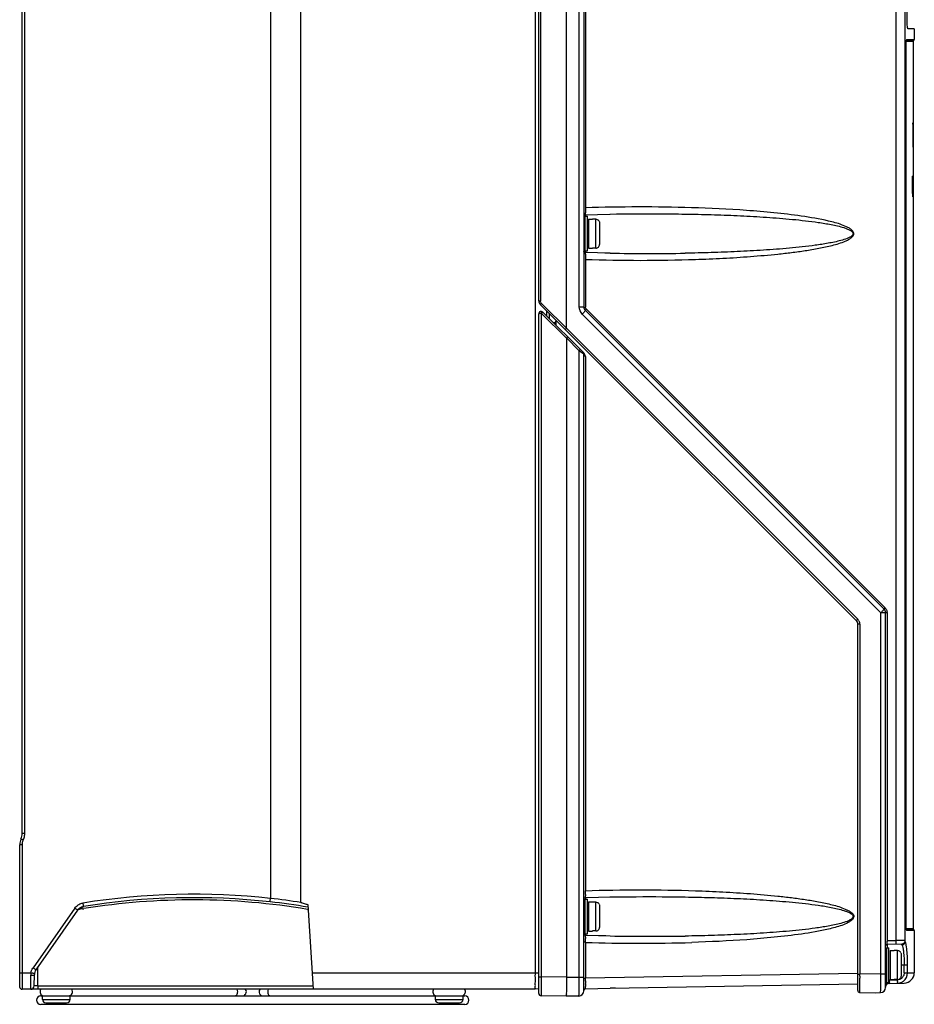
# Model space of a CAD drawing. Header units: inches. Extents: x 0 to 117, y 0 to 83.
# Tile 16 of 60: x 48 to 58, y 34 to 45. Entities that reach past the tile are written whole.
import ezdxf

# ---------------------------------------------------------------- set-up
doc = ezdxf.new("R2010")
doc.units = ezdxf.units.IN
doc.header["$LTSCALE"] = 6.431102
doc.header["$MEASUREMENT"] = 0
doc.layers.get('0').update_dxf_attribs({"linetype": 'CONTINUOUS'})

msp = doc.modelspace()

# ---------------------------------------------------------------- linework, layer by layer
at = {"color": 7, "linetype": 'CONTINUOUS'}
for p, q in [((54.577, 52.957), (54.577, 41.928)), ((54.381, 41.684), (54.381, 52.811)), ((54.526, 41.928), (54.526, 52.8)), ((54.027, 34.365), (54.027, 52.68)), ((54.066, 41.995), (54.066, 52.612)), ((54.085, 52.612), (54.085, 41.995)), ((58.124, 34.729), (58.124, 52.494)), ((58.227, 34.721), (58.227, 52.494)), ((54.595, 51.718), (54.595, 43.052)), ((51.019, 51.333), (51.019, 35.208)), ((51.365, 35.162), (51.365, 51.398)), ((48.199, 35.948), (48.199, 50.988)), ((48.228, 50.988), (48.228, 35.948)), ((58.244, 50.255), (58.244, 45.175)), ((58.329, 45.086), (58.255, 45.084)), ((58.329, 45.086), (58.329, 44.965)), ((58.242, 44.965), (58.329, 44.965)), ((58.318, 44.941), (58.238, 44.941)), ((58.323, 44.953), (58.24, 44.953)), ((58.318, 44.941), (58.318, 44.019)), ((58.32, 44.019), (58.314, 44.019)), ((58.32, 43.743), (58.32, 44.019)), ((58.32, 43.743), (58.316, 43.743)), ((58.318, 43.743), (58.318, 43.415)), ((58.32, 43.412), (58.309, 43.412)), ((58.32, 43.415), (58.314, 43.415)), ((58.32, 43.415), (58.32, 43.415)), ((58.32, 43.216), (58.32, 43.412)), ((58.32, 43.216), (58.307, 43.216)), ((58.32, 43.212), (58.314, 43.212)), ((58.314, 43.193), (58.314, 43.189)), ((58.32, 43.177), (58.314, 43.177)), ((58.318, 43.177), (58.318, 34.868)), ((58.32, 43.177), (58.32, 43.212)), ((54.589, 42.956), (54.617, 42.956)), ((54.589, 42.956), (54.589, 42.562)), ((54.596, 42.977), (54.595, 42.994)), ((54.596, 42.974), (54.733, 42.978)), ((54.597, 42.974), (54.597, 42.956)), ((54.617, 42.562), (54.617, 42.956)), ((54.733, 42.978), (54.874, 42.981)), ((54.874, 42.981), (54.876, 42.981)), ((54.629, 42.924), (54.676, 42.924)), ((54.629, 42.924), (54.629, 42.594)), ((54.676, 42.923), (54.676, 42.924)), ((54.715, 42.923), (54.676, 42.923)), ((54.715, 42.595), (54.715, 42.923)), ((54.755, 42.883), (54.755, 42.634)), ((54.589, 42.562), (54.617, 42.562)), ((54.734, 42.54), (54.596, 42.544)), ((54.597, 42.562), (54.597, 42.544)), ((54.629, 42.594), (54.676, 42.594)), ((54.715, 42.595), (54.676, 42.595)), ((54.676, 42.594), (54.676, 42.595)), ((54.595, 42.466), (54.595, 41.928)), ((54.066, 41.995), (54.085, 41.995)), ((57.67, 38.365), (54.083, 41.953)), ((54.406, 41.658), (54.096, 41.967)), ((54.066, 34.13), (54.066, 41.848)), ((54.093, 41.856), (54.093, 34.319)), ((54.098, 41.853), (54.381, 41.571)), ((54.113, 41.867), (54.576, 41.404)), ((54.158, 41.822), (54.158, 41.878)), ((54.184, 41.852), (54.184, 41.796)), ((54.526, 41.928), (54.577, 41.928)), ((54.56, 41.845), (57.951, 38.454)), ((54.595, 41.886), (57.985, 38.496)), ((57.997, 38.51), (54.606, 41.9)), ((54.23, 41.75), (54.243, 41.75)), ((54.262, 41.718), (54.262, 41.77)), ((57.687, 38.379), (54.406, 41.658)), ((54.381, 41.574), (54.526, 41.429)), ((54.381, 41.571), (54.381, 34.314)), ((54.526, 34.316), (54.526, 41.429)), ((54.526, 41.429), (54.54, 41.419)), ((54.54, 41.419), (54.577, 41.395)), ((54.577, 34.159), (54.577, 41.394)), ((54.583, 41.384), (54.584, 41.381)), ((54.584, 41.381), (54.589, 41.371)), ((54.589, 41.371), (54.595, 41.36)), ((54.595, 41.36), (54.595, 35.296)), ((58.02, 38.454), (57.951, 38.454)), ((57.951, 34.351), (57.951, 38.454)), ((58.003, 34.199), (58.003, 38.454)), ((58.02, 38.454), (58.02, 34.729)), ((57.71, 38.324), (57.688, 38.324)), ((57.688, 34.161), (57.688, 38.324)), ((57.71, 38.324), (57.71, 34.347)), ((48.199, 35.948), (48.228, 35.948)), ((48.201, 35.819), (48.172, 35.819)), ((48.172, 34.206), (48.172, 35.819)), ((48.201, 35.819), (48.201, 34.365)), ((54.596, 35.221), (54.595, 35.238)), ((48.895, 35.115), (48.897, 35.117)), ((51.507, 34.176), (51.448, 35.136)), ((54.589, 35.2), (54.617, 35.2)), ((54.589, 35.2), (54.589, 34.806)), ((54.596, 35.218), (54.743, 35.222)), ((54.597, 35.218), (54.597, 35.2)), ((54.617, 34.806), (54.617, 35.2)), ((54.629, 35.168), (54.676, 35.168)), ((54.629, 35.168), (54.629, 34.838)), ((54.676, 35.167), (54.676, 35.168)), ((54.715, 35.167), (54.676, 35.167)), ((54.715, 34.839), (54.715, 35.167)), ((54.743, 35.222), (54.874, 35.225)), ((54.755, 35.127), (54.755, 34.879)), ((54.874, 35.225), (54.876, 35.225)), ((48.798, 35.099), (48.323, 34.421)), ((48.357, 34.398), (48.831, 35.076)), ((48.882, 35.112), (48.882, 35.112)), ((48.886, 35.09), (48.901, 35.092)), ((51.44, 35.084), (51.451, 35.082)), ((51.443, 35.11), (51.45, 35.109)), ((54.589, 34.806), (54.617, 34.806)), ((54.742, 34.784), (54.596, 34.788)), ((54.597, 34.806), (54.597, 34.788)), ((54.629, 34.838), (54.676, 34.838)), ((54.715, 34.839), (54.676, 34.839)), ((54.676, 34.838), (54.676, 34.839)), ((58.238, 34.868), (58.318, 34.868)), ((58.239, 34.856), (58.323, 34.856)), ((58.24, 34.85), (58.24, 34.851)), ((58.241, 34.844), (58.242, 34.843)), ((58.329, 34.843), (58.242, 34.843)), ((58.329, 34.843), (58.329, 34.364)), ((54.595, 34.71), (54.577, 34.71)), ((54.595, 34.71), (54.595, 34.301)), ((58.02, 34.729), (58.124, 34.729)), ((58.022, 34.689), (58.189, 34.693)), ((58.022, 34.689), (58.022, 34.649)), ((58.227, 34.732), (58.124, 34.73)), ((58.189, 34.682), (58.189, 34.693)), ((58.014, 34.649), (58.042, 34.649)), ((58.014, 34.649), (58.014, 34.255)), ((58.042, 34.255), (58.042, 34.649)), ((58.054, 34.617), (58.101, 34.617)), ((58.054, 34.617), (58.054, 34.287)), ((58.101, 34.616), (58.101, 34.617)), ((58.14, 34.616), (58.101, 34.616)), ((58.14, 34.288), (58.14, 34.616)), ((58.18, 34.576), (58.18, 34.327)), ((58.253, 34.452), (58.18, 34.452)), ((58.215, 34.363), (58.215, 34.452)), ((58.253, 34.364), (58.253, 34.452)), ((48.172, 34.365), (48.3, 34.365)), ((48.338, 34.215), (48.339, 34.342)), ((48.377, 34.215), (48.379, 34.43)), ((51.495, 34.365), (54.066, 34.365)), ((57.688, 34.355), (54.595, 34.301)), ((57.688, 34.347), (57.71, 34.347)), ((57.951, 34.351), (57.71, 34.347)), ((57.951, 34.351), (58.003, 34.351)), ((58.215, 34.363), (58.253, 34.363)), ((58.253, 34.364), (58.329, 34.364)), ((54.066, 34.319), (54.093, 34.319)), ((54.381, 34.314), (54.093, 34.319)), ((54.381, 34.314), (54.526, 34.316)), ((54.526, 34.316), (54.577, 34.316)), ((54.577, 34.301), (54.595, 34.301)), ((54.877, 34.188), (57.687, 34.237)), ((57.71, 34.325), (57.71, 34.304)), ((58.014, 34.255), (58.042, 34.255)), ((58.045, 34.244), (58.213, 34.247)), ((58.046, 34.283), (58.136, 34.285)), ((58.054, 34.286), (58.101, 34.286)), ((58.14, 34.288), (58.101, 34.288)), ((58.101, 34.286), (58.101, 34.288)), ((54.026, 34.176), (48.201, 34.176)), ((48.377, 34.215), (51.504, 34.215)), ((48.377, 34.215), (48.377, 34.176)), ((54.066, 34.181), (54.026, 34.176)), ((54.597, 34.183), (54.876, 34.188)), ((54.893, 34.189), (54.877, 34.188)), ((54.938, 34.189), (54.893, 34.189)), ((57.708, 34.141), (57.884, 34.138)), ((57.709, 34.211), (57.709, 34.184)), ((57.884, 34.138), (57.945, 34.139)), ((48.41, 34.101), (53.225, 34.101)), ((48.41, 34.006), (53.225, 34.006)), ((48.43, 34.062), (48.43, 34.101)), ((48.43, 34.062), (48.745, 34.062)), ((48.469, 34.022), (48.705, 34.022)), ((48.745, 34.062), (48.745, 34.101)), ((52.89, 34.101), (52.89, 34.062)), ((52.89, 34.062), (53.205, 34.062)), ((52.93, 34.022), (53.166, 34.022)), ((53.205, 34.101), (53.205, 34.062)), ((54.38, 34.098), (54.093, 34.103)), ((54.519, 34.1), (54.381, 34.098))]:
    msp.add_line(p, q, dxfattribs=at)
for points in [[(58.238, 34.872), (58.238, 44.938), (58.238, 44.941), (58.238, 44.944), (58.239, 44.947), (58.239, 44.95), (58.239, 44.952), (58.239, 44.954), (58.239, 44.955), (58.24, 44.957), (58.24, 44.958), (58.24, 44.958)], [(54.583, 42.967), (54.585, 42.97), (54.588, 42.972), (54.592, 42.973), (54.595, 42.974), (54.596, 42.974)], [(54.596, 42.544), (54.595, 42.544), (54.592, 42.545), (54.588, 42.546), (54.585, 42.548), (54.583, 42.551), (54.58, 42.553), (54.579, 42.557), (54.578, 42.56), (54.578, 42.561)], [(54.876, 42.537), (54.816, 42.538), (54.734, 42.54)], [(54.093, 41.856), (54.093, 41.856), (54.094, 41.856), (54.095, 41.855), (54.095, 41.855), (54.096, 41.855), (54.097, 41.855), (54.097, 41.854), (54.098, 41.854), (54.098, 41.853)], [(54.583, 35.211), (54.585, 35.214), (54.588, 35.216), (54.592, 35.217), (54.595, 35.218), (54.596, 35.218)], [(48.83, 35.074), (48.831, 35.076), (48.835, 35.08), (48.838, 35.084)], [(48.838, 35.084), (48.842, 35.088), (48.845, 35.091), (48.849, 35.095), (48.853, 35.097)], [(48.853, 35.097), (48.857, 35.1), (48.861, 35.102), (48.864, 35.105), (48.868, 35.106), (48.872, 35.108), (48.875, 35.109), (48.878, 35.11), (48.88, 35.111), (48.881, 35.111), (48.882, 35.112)], [(54.596, 34.788), (54.595, 34.788), (54.592, 34.789), (54.588, 34.79), (54.585, 34.792), (54.583, 34.795), (54.58, 34.798), (54.579, 34.801), (54.578, 34.804), (54.578, 34.805)], [(54.876, 34.781), (54.827, 34.782), (54.742, 34.784)], [(58.238, 34.867), (58.238, 34.87), (58.238, 34.872)], [(58.24, 34.85), (58.24, 34.851), (58.239, 34.852), (58.239, 34.854), (58.239, 34.855), (58.239, 34.857), (58.239, 34.859), (58.239, 34.862), (58.238, 34.864), (58.238, 34.867)]]:
    msp.add_lwpolyline(points, dxfattribs=at)
for centre, radius, start, end in [((58.314, 44.965), 0.0157, 308.6822, 360), ((58.447, 44.937), 0.208, 178.6393, 180.0484), ((58.333, 44.941), 0.0157, 128.6822, 180), ((55.218, 24.281), 18.781, 88.2229, 91.9017), ((56.705, 43.033), 2.11, 179.4777, 180.6115), ((55.568, 43.02), 0.973, 180.5619, 181.5499), ((54.715, 42.884), 0.0395, 22.3938, 44.7994), ((54.715, 42.634), 0.0395, 315.1979, 337.6032), ((55.561, 42.498), 0.966, 178.4426, 179.4327), ((56.724, 42.485), 2.129, 179.3903, 180.5179), ((55.32, 67.706), 25.173, 268.9888, 270.9298), ((54.125, 41.995), 0.0591, 180, 225), ((54.124, 41.995), 0.0392, 180.0063, 185.0863), ((54.124, 41.995), 0.0396, 210.0387, 224.9613), ((54.093, 41.848), 0.0276, 45, 180), ((55.189, 41.875), 1.097, 180.8188, 180.9991), ((55.198, 40.754), 1.555, 134.876, 135.0082), ((54.636, 41.928), 0.0591, 180, 225), ((54.634, 41.928), 0.0393, 180.0484, 185.1178), ((54.634, 41.928), 0.0394, 210.0438, 225.0158), ((54.243, 41.77), 0.0197, 271.5, 349.7787), ((53.983, 42.08), 0.561, 314.7238, 315.0856), ((54.558, 41.394), 0.0197, 0, 45), ((54.551, 41.38), 0.0343, 40.719, 44.9607), ((57.944, 38.454), 0.0591, 0, 45), ((57.941, 38.454), 0.0793, 30.1121, 44.9852), ((57.629, 38.324), 0.0591, 0, 45), ((57.631, 38.324), 0.0787, 30.0597, 44.9824), ((57.942, 38.454), 0.078, 0.0078, 5.1364), ((57.632, 38.324), 0.0779, 359.9926, 5.0606), ((48.042, 35.948), 0.157, 335.8532, 360), ((48.041, 35.948), 0.188, 343.9342, 359.9731), ((48.329, 35.819), 0.157, 155.8532, 180), ((48.328, 35.819), 0.127, 177.3088, 180.0235), ((48.042, 35.948), 0.187, 335.8438, 343.9083), ((50.148, 27.299), 7.957, 83.7161, 99.0981), ((56.705, 35.277), 2.111, 179.4778, 180.6109), ((55.569, 35.264), 0.974, 180.5611, 181.5483), ((48.911, 35.02), 0.138, 119.4911, 124.6145), ((48.91, 35.018), 0.0981, 99.0756, 104.195), ((50.148, 27.299), 7.918, 83.7165, 99.0974), ((50.143, 27.319), 7.873, 80.5177, 99.0823), ((50.142, 27.334), 7.884, 80.4996, 83.6438), ((50.143, 27.317), 7.94, 81.1468, 83.6657), ((54.715, 35.128), 0.0395, 22.3938, 44.7994), ((48.911, 35.018), 0.0986, 134.7972, 144.9738), ((50.145, 27.306), 7.886, 99.1892, 99.5711), ((48.79, 35.548), 0.447, 281.7907, 282.4801), ((54.715, 34.878), 0.0395, 315.1979, 337.6032), ((55.32, 59.949), 25.171, 268.9887, 270.9313), ((58.333, 34.868), 0.0157, 180, 231.3178), ((58.314, 34.843), 0.0157, 0, 51.3178), ((55.562, 34.742), 0.967, 178.4432, 179.4325), ((56.718, 34.729), 2.124, 179.3897, 180.5196), ((55.218, 53.479), 18.78, 268.0982, 271.7841), ((58.022, 34.669), 0.0197, 91.5, 180), ((58.631, 34.72), 0.611, 179.2639, 179.8961), ((58.539, 34.72), 0.52, 179.8472, 181.2533), ((58.188, 34.732), 0.0394, 271.5044, 0.0005), ((58.191, 34.721), 0.0365, 349.3455, 0.0063), ((58.14, 34.577), 0.0395, 22.3938, 44.7994), ((48.516, 34.336), 0.218, 172.2064, 179.6435), ((48.436, 34.342), 0.137, 144.9892, 147.7917), ((48.437, 34.342), 0.0984, 145, 179.5), ((50.18, 34.322), 7.53, 0.0222, 0.1895), ((58.211, 34.365), 0.118, 271, 0.0028), ((125.911, 34.153), 71.818, 179.86774, 180.00747), ((60.072, 34.285), 5.478, 179.8342, 180.1513), ((58.991, 34.282), 4.396, 180.1426, 180.5123), ((57.379, 34.267), 2.785, 180.497, 181.0002), ((49.728, 34.282), 7.982, 359.4957, 359.7331), ((39.468, 34.326), 18.242, 359.7429, 359.9285), ((58.014, 34.267), 0.0118, 180, 270), ((58.046, 34.2), 0.0433, 91, 181.3443), ((56.581, 34.257), 1.465, 0.731, 0.9989), ((56.807, 34.26), 1.239, 0.1575, 0.7517), ((56.828, 34.261), 1.309, 0.1674, 1.0283), ((58.135, 34.363), 0.0787, 270.9607, 274.0432), ((58.134, 34.364), 0.119, 271.0248, 278.4701), ((58.135, 34.365), 0.08, 274.0458, 278.6159), ((58.134, 34.366), 0.121, 278.4596, 285.7757), ((58.134, 34.364), 0.119, 285.7941, 308.0209), ((58.14, 34.327), 0.0395, 315.1979, 337.6032), ((58.136, 34.364), 0.079, 315.3974, 330.2758), ((48.201, 34.206), 0.0295, 180, 269.9954), ((48.298, 34.216), 0.0394, 270, 359.5), ((48.45, 34.148), 0.0475, 144.1525, 265.7143), ((48.725, 34.148), 0.0475, 274.2857, 35.9187), ((50.698, 34.148), 0.0475, 270, 35.9184), ((50.937, 34.148), 0.0475, 144.0816, 270), ((52.91, 34.148), 0.0475, 144.1457, 257.1429), ((53.185, 34.148), 0.0475, 291.4286, 35.8543), ((54.093, 34.13), 0.0276, 180.001, 269), ((64.385, 34.151), 10.293, 180.0369, 180.2081), ((54.518, 34.159), 0.0591, 271, 360), ((54.597, 34.164), 0.0197, 91, 180), ((56.209, 34.247), 1.614, 181.0127, 181.3753), ((57.707, 34.161), 0.0197, 180, 270.8423), ((57.944, 34.198), 0.0591, 271, 360), ((48.41, 34.053), 0.0475, 90, 270), ((48.469, 34.062), 0.0394, 180, 270), ((48.705, 34.062), 0.0394, 270, 360), ((52.93, 34.062), 0.0394, 180, 270), ((53.166, 34.062), 0.0394, 270, 360), ((53.225, 34.053), 0.0475, 270, 90)]:
    msp.add_arc(centre, radius, start, end, dxfattribs=at)
for centre, major_axis, ratio, start_param, end_param in [((47.306, 42.937), (0, 43.515), 0.253059, -1.552276, -1.545941), ((47.306, 45.494), (0, 53.025), 0.207671, -1.613775, -1.61006), ((47.306, 42.552), (0, 24.828), 0.44353, -1.544975, -1.544186), ((47.306, 42.552), (0, 24.828), 0.44353, -1.545607, -1.545133)]:
    msp.add_ellipse(centre, major_axis=major_axis, ratio=ratio, start_param=start_param, end_param=end_param, dxfattribs=at)
for points, knots in [([(58.244, 45.175), (58.244, 45.163), (58.244, 45.143), (58.246, 45.113), (58.249, 45.098), (58.252, 45.085), (58.254, 45.085)], [0, 0, 0, 0, 0.376497, 0.697064, 0.916351, 1, 1, 1, 1]), ([(58.242, 44.965), (58.24, 44.966), (58.24, 44.953), (58.238, 44.948), (58.238, 44.942)], [0, 0, 0, 0, 0.292899, 1, 1, 1, 1]), ([(54.595, 42.466), (54.803, 42.459), (55.22, 42.452), (55.741, 42.461), (56.157, 42.478), (56.469, 42.498), (56.729, 42.521), (56.936, 42.544), (57.091, 42.565), (57.219, 42.587), (57.321, 42.608), (57.397, 42.625), (57.473, 42.646), (57.534, 42.668), (57.582, 42.69), (57.615, 42.711), (57.639, 42.735), (57.644, 42.762), (57.635, 42.787), (57.61, 42.81), (57.566, 42.836), (57.48, 42.871), (57.304, 42.917), (57.047, 42.961), (56.736, 42.997), (56.321, 43.032), (56.009, 43.047), (55.8, 43.053)], [0, 0, 0, 0, 0.124991, 0.249982, 0.31248, 0.374979, 0.437478, 0.46873, 0.499983, 0.531237, 0.546866, 0.562496, 0.578128, 0.593762, 0.601584, 0.609406, 0.617191, 0.621098, 0.625009, 0.632807, 0.64063, 0.656262, 0.687514, 0.75001, 0.81251, 0.87501, 1, 1, 1, 1]), ([(54.596, 42.974), (54.596, 42.974), (54.596, 42.975), (54.596, 42.976), (54.596, 42.977)], [0, 0, 0, 0, 0.26324, 1, 1, 1, 1]), ([(54.876, 42.981), (55.073, 42.984), (55.369, 42.986), (55.764, 42.981), (56.06, 42.974), (56.355, 42.963), (56.602, 42.949), (56.798, 42.934), (56.946, 42.922), (57.093, 42.906), (57.215, 42.891), (57.313, 42.875), (57.386, 42.862), (57.458, 42.847), (57.518, 42.831), (57.564, 42.815), (57.593, 42.803), (57.614, 42.79), (57.628, 42.778), (57.637, 42.76), (57.629, 42.741), (57.615, 42.729), (57.594, 42.716), (57.554, 42.698), (57.472, 42.673), (57.351, 42.648), (57.205, 42.626), (57.058, 42.608), (56.911, 42.593), (56.763, 42.581), (56.566, 42.567), (56.32, 42.554), (56.024, 42.543), (55.827, 42.538), (55.728, 42.537)], [0, 0, 0, 0, 0.12504, 0.187552, 0.250058, 0.312559, 0.375054, 0.4063, 0.437546, 0.46879, 0.500034, 0.515656, 0.531278, 0.546901, 0.562523, 0.570337, 0.57815, 0.58206, 0.585975, 0.589889, 0.593779, 0.59769, 0.601602, 0.609415, 0.625035, 0.656273, 0.687516, 0.718759, 0.750004, 0.78125, 0.812496, 0.874992, 0.937493, 1, 1, 1, 1]), ([(54.595, 42.524), (54.595, 42.529), (54.597, 42.533), (54.595, 42.544), (54.596, 42.544)], [0, 0, 0, 0, 0.741308, 1, 1, 1, 1]), ([(54.096, 41.967), (54.093, 41.963), (54.088, 41.959), (54.085, 41.955), (54.083, 41.953), (54.083, 41.953)], [0, 0, 0, 0, 0.707558, 0.923665, 1, 1, 1, 1]), ([(54.066, 41.848), (54.066, 41.851), (54.078, 41.855), (54.086, 41.856), (54.093, 41.856)], [0, 0, 0, 0, 0.326274, 1, 1, 1, 1]), ([(54.093, 41.875), (54.092, 41.875), (54.093, 41.873), (54.092, 41.869), (54.093, 41.863), (54.093, 41.859)], [0, 0, 0, 0, 0.07331, 0.282567, 1, 1, 1, 1]), ([(54.113, 41.867), (54.112, 41.868), (54.111, 41.865), (54.107, 41.863), (54.104, 41.859), (54.101, 41.856)], [0, 0, 0, 0, 0.073246, 0.28269, 1, 1, 1, 1]), ([(54.595, 41.886), (54.596, 41.885), (54.591, 41.879), (54.586, 41.872), (54.574, 41.859), (54.565, 41.849), (54.56, 41.845)], [0, 0, 0, 0, 0.081507, 0.29451, 0.614876, 1, 1, 1, 1]), ([(54.606, 41.9), (54.603, 41.897), (54.601, 41.893), (54.593, 41.888), (54.595, 41.886)], [0, 0, 0, 0, 0.707091, 1, 1, 1, 1]), ([(54.243, 41.75), (54.245, 41.751), (54.242, 41.743), (54.243, 41.74), (54.243, 41.737)], [0, 0, 0, 0, 0.267803, 1, 1, 1, 1]), ([(54.366, 41.67), (54.367, 41.669), (54.371, 41.677), (54.375, 41.679), (54.378, 41.682)], [0, 0, 0, 0, 0.285183, 1, 1, 1, 1]), ([(54.393, 41.587), (54.394, 41.586), (54.391, 41.584), (54.389, 41.58), (54.383, 41.575), (54.38, 41.572)], [0, 0, 0, 0, 0.077416, 0.293289, 1, 1, 1, 1]), ([(54.526, 41.429), (54.529, 41.432), (54.531, 41.436), (54.538, 41.442), (54.537, 41.443)], [0, 0, 0, 0, 0.707091, 1, 1, 1, 1]), ([(57.951, 38.454), (57.959, 38.463), (57.971, 38.474), (57.981, 38.488), (57.985, 38.493), (57.985, 38.495)], [0, 0, 0, 0, 0.666611, 0.887931, 1, 1, 1, 1]), ([(57.985, 38.496), (57.984, 38.497), (57.992, 38.503), (57.993, 38.507), (57.997, 38.51)], [0, 0, 0, 0, 0.291627, 1, 1, 1, 1]), ([(57.687, 38.379), (57.685, 38.378), (57.68, 38.373), (57.675, 38.367), (57.671, 38.365)], [0, 0, 0, 0, 0.337351, 1, 1, 1, 1]), ([(48.212, 35.871), (48.209, 35.873), (48.203, 35.876), (48.194, 35.879), (48.19, 35.882), (48.185, 35.883), (48.186, 35.883)], [0, 0, 0, 0, 0.383485, 0.707961, 0.923849, 1, 1, 1, 1]), ([(54.595, 35.296), (54.803, 35.303), (55.219, 35.31), (55.74, 35.301), (56.156, 35.284), (56.468, 35.264), (56.728, 35.241), (56.935, 35.218), (57.089, 35.197), (57.218, 35.175), (57.32, 35.155), (57.396, 35.137), (57.471, 35.116), (57.533, 35.094), (57.58, 35.072), (57.613, 35.052), (57.638, 35.028), (57.644, 35.002), (57.636, 34.976), (57.611, 34.953), (57.567, 34.926), (57.482, 34.892), (57.306, 34.845), (57.048, 34.801), (56.738, 34.765), (56.323, 34.73), (56.011, 34.715), (55.803, 34.709)], [0, 0, 0, 0, 0.124991, 0.249982, 0.31248, 0.374978, 0.437478, 0.46873, 0.499983, 0.531237, 0.546866, 0.562496, 0.578128, 0.593762, 0.601583, 0.609406, 0.617194, 0.621102, 0.625012, 0.632808, 0.640631, 0.656262, 0.687514, 0.75001, 0.81251, 0.87501, 1, 1, 1, 1]), ([(54.876, 35.225), (55.073, 35.228), (55.369, 35.23), (55.764, 35.225), (56.059, 35.218), (56.355, 35.207), (56.601, 35.193), (56.798, 35.178), (56.945, 35.166), (57.093, 35.15), (57.215, 35.135), (57.312, 35.12), (57.385, 35.107), (57.458, 35.091), (57.517, 35.076), (57.564, 35.059), (57.592, 35.047), (57.613, 35.034), (57.628, 35.022), (57.637, 35.004), (57.629, 34.986), (57.615, 34.973), (57.594, 34.96), (57.555, 34.942), (57.472, 34.917), (57.351, 34.892), (57.205, 34.87), (57.058, 34.852), (56.911, 34.837), (56.764, 34.825), (56.567, 34.811), (56.321, 34.798), (56.025, 34.787), (55.828, 34.782), (55.729, 34.781)], [0, 0, 0, 0, 0.12504, 0.187552, 0.250059, 0.312559, 0.375055, 0.406301, 0.437546, 0.468791, 0.500035, 0.515657, 0.531279, 0.546902, 0.562524, 0.570337, 0.578151, 0.582061, 0.585976, 0.589891, 0.593778, 0.59769, 0.601601, 0.609414, 0.625034, 0.656272, 0.687515, 0.718759, 0.750004, 0.781249, 0.812496, 0.874992, 0.937493, 1, 1, 1, 1]), ([(48.886, 35.112), (48.888, 35.113), (48.89, 35.114), (48.895, 35.114), (48.895, 35.115)], [0, 0, 0, 0, 0.721725, 1, 1, 1, 1]), ([(48.889, 35.156), (48.89, 35.151), (48.892, 35.142), (48.893, 35.13), (48.896, 35.122), (48.896, 35.118), (48.897, 35.117)], [0, 0, 0, 0, 0.375421, 0.696954, 0.915611, 1, 1, 1, 1]), ([(51.015, 35.169), (51.014, 35.17), (51.016, 35.174), (51.016, 35.182), (51.017, 35.194), (51.018, 35.203), (51.019, 35.208)], [0, 0, 0, 0, 0.084179, 0.302547, 0.62409, 1, 1, 1, 1]), ([(51.448, 35.136), (51.441, 35.138), (51.426, 35.141), (51.406, 35.147), (51.387, 35.151), (51.375, 35.157), (51.365, 35.159), (51.365, 35.162)], [0, 0, 0, 0, 0.250061, 0.500131, 0.750809, 0.874357, 1, 1, 1, 1]), ([(54.596, 35.218), (54.596, 35.218), (54.596, 35.22), (54.596, 35.22), (54.596, 35.221)], [0, 0, 0, 0, 0.263228, 1, 1, 1, 1]), ([(48.831, 35.076), (48.831, 35.076), (48.828, 35.079), (48.825, 35.08), (48.818, 35.085), (48.813, 35.088), (48.81, 35.09)], [0, 0, 0, 0, 0.070759, 0.273699, 0.591999, 1, 1, 1, 1]), ([(54.595, 34.768), (54.595, 34.773), (54.597, 34.778), (54.595, 34.788), (54.596, 34.788)], [0, 0, 0, 0, 0.741297, 1, 1, 1, 1]), ([(58.238, 34.872), (58.238, 34.869), (58.238, 34.861), (58.239, 34.853), (58.24, 34.847)], [0, 0, 0, 0, 0.296976, 1, 1, 1, 1]), ([(58.24, 34.852), (58.24, 34.851), (58.241, 34.85), (58.241, 34.849), (58.241, 34.848)], [0, 0, 0, 0, 0.506795, 1, 1, 1, 1]), ([(58.241, 34.848), (58.241, 34.848), (58.241, 34.846), (58.24, 34.845), (58.24, 34.845)], [0, 0, 0, 0, 0.464175, 1, 1, 1, 1]), ([(58.24, 34.847), (58.24, 34.847), (58.24, 34.845), (58.241, 34.844), (58.241, 34.844)], [0, 0, 0, 0, 0.5987, 1, 1, 1, 1]), ([(58.022, 34.689), (58.02, 34.688), (58.022, 34.699), (58.02, 34.703), (58.02, 34.708)], [0, 0, 0, 0, 0.269245, 1, 1, 1, 1]), ([(58.12, 34.691), (58.121, 34.691), (58.123, 34.697), (58.124, 34.708), (58.124, 34.721), (58.124, 34.73)], [0, 0, 0, 0, 0.088293, 0.304289, 1, 1, 1, 1]), ([(58.193, 34.674), (58.194, 34.671), (58.198, 34.658), (58.201, 34.644), (58.203, 34.633)], [0, 0, 0, 0, 0.205167, 1, 1, 1, 1]), ([(58.238, 34.677), (58.238, 34.682), (58.235, 34.696), (58.231, 34.711), (58.227, 34.72)], [0, 0, 0, 0, 0.300311, 1, 1, 1, 1]), ([(58.253, 34.452), (58.253, 34.473), (58.251, 34.549), (58.248, 34.624), (58.238, 34.677)], [0, 0, 0, 0, 0.288141, 1, 1, 1, 1]), ([(58.203, 34.633), (58.205, 34.621), (58.213, 34.56), (58.215, 34.5), (58.215, 34.452)], [0, 0, 0, 0, 0.20818, 1, 1, 1, 1]), ([(48.201, 34.365), (48.201, 34.341), (48.201, 34.306), (48.201, 34.262), (48.201, 34.233), (48.201, 34.211), (48.2, 34.192), (48.203, 34.184), (48.2, 34.176), (48.201, 34.176)], [0, 0, 0, 0, 0.382693, 0.555527, 0.706999, 0.83138, 0.923786, 0.980705, 1, 1, 1, 1]), ([(48.298, 34.176), (48.297, 34.176), (48.299, 34.183), (48.297, 34.189), (48.298, 34.205), (48.298, 34.223), (48.298, 34.247), (48.298, 34.286), (48.298, 34.316), (48.298, 34.337)], [0, 0, 0, 0, 0.018568, 0.073426, 0.163062, 0.284418, 0.433821, 0.60668, 1, 1, 1, 1]), ([(48.298, 34.337), (48.308, 34.337), (48.321, 34.337), (48.333, 34.339), (48.339, 34.341), (48.339, 34.342)], [0, 0, 0, 0, 0.68972, 0.906845, 1, 1, 1, 1]), ([(48.3, 34.365), (48.305, 34.364), (48.315, 34.363), (48.328, 34.36), (48.334, 34.361), (48.34, 34.357), (48.34, 34.358)], [0, 0, 0, 0, 0.380835, 0.705598, 0.923371, 1, 1, 1, 1]), ([(48.323, 34.421), (48.327, 34.418), (48.335, 34.413), (48.346, 34.404), (48.352, 34.402), (48.356, 34.397), (48.357, 34.398)], [0, 0, 0, 0, 0.380585, 0.705787, 0.923035, 1, 1, 1, 1]), ([(54.026, 34.176), (54.025, 34.176), (54.028, 34.184), (54.025, 34.192), (54.027, 34.211), (54.026, 34.233), (54.027, 34.262), (54.027, 34.306), (54.026, 34.341), (54.027, 34.365)], [0, 0, 0, 0, 0.019229, 0.076105, 0.168483, 0.292868, 0.444355, 0.617212, 1, 1, 1, 1]), ([(57.945, 34.139), (57.946, 34.139), (57.946, 34.147), (57.948, 34.156), (57.949, 34.177), (57.95, 34.203), (57.95, 34.235), (57.951, 34.285), (57.951, 34.324), (57.951, 34.351)], [0, 0, 0, 0, 0.020336, 0.077307, 0.169471, 0.293525, 0.44471, 0.617365, 1, 1, 1, 1]), ([(54.381, 34.314), (54.381, 34.286), (54.381, 34.235), (54.38, 34.176), (54.378, 34.136), (54.379, 34.117), (54.376, 34.104), (54.379, 34.099), (54.38, 34.098)], [0, 0, 0, 0, 0.381054, 0.703992, 0.827733, 0.919651, 0.976206, 1, 1, 1, 1]), ([(54.519, 34.1), (54.521, 34.1), (54.521, 34.108), (54.523, 34.118), (54.523, 34.139), (54.525, 34.165), (54.525, 34.198), (54.526, 34.248), (54.526, 34.289), (54.526, 34.316)], [0, 0, 0, 0, 0.020295, 0.077251, 0.16941, 0.293466, 0.444659, 0.617327, 1, 1, 1, 1]), ([(58.046, 34.263), (58.046, 34.261), (58.046, 34.255), (58.046, 34.248), (58.045, 34.244)], [0, 0, 0, 0, 0.361967, 1, 1, 1, 1]), ([(58.137, 34.265), (58.137, 34.26), (58.137, 34.253), (58.136, 34.248), (58.137, 34.245), (58.136, 34.245)], [0, 0, 0, 0, 0.730863, 0.930175, 1, 1, 1, 1]), ([(48.377, 34.215), (48.372, 34.215), (48.363, 34.215), (48.35, 34.214), (48.344, 34.216), (48.338, 34.214), (48.338, 34.215)], [0, 0, 0, 0, 0.382173, 0.707054, 0.923359, 1, 1, 1, 1]), ([(50.614, 34.101), (50.623, 34.101), (50.643, 34.115), (50.647, 34.137), (50.647, 34.148)], [0, 0, 0, 0, 0.440169, 1, 1, 1, 1]), ([(50.988, 34.148), (50.988, 34.137), (50.992, 34.115), (51.012, 34.101), (51.022, 34.101)], [0, 0, 0, 0, 0.559831, 1, 1, 1, 1]), ([(52.879, 34.111), (52.879, 34.112), (52.877, 34.114), (52.876, 34.115), (52.875, 34.116)], [0, 0, 0, 0, 0.493379, 1, 1, 1, 1]), ([(54.093, 34.113), (54.093, 34.111), (54.094, 34.108), (54.092, 34.103), (54.093, 34.103)], [0, 0, 0, 0, 0.747742, 1, 1, 1, 1]), ([(54.597, 34.183), (54.596, 34.183), (54.597, 34.187), (54.596, 34.19), (54.596, 34.199), (54.595, 34.204), (54.595, 34.208)], [0, 0, 0, 0, 0.066189, 0.257614, 0.571542, 1, 1, 1, 1]), ([(57.709, 34.184), (57.709, 34.18), (57.709, 34.165), (57.709, 34.151), (57.708, 34.141)], [0, 0, 0, 0, 0.332685, 1, 1, 1, 1])]:
    msp.add_open_spline(points, degree=3, knots=knots, dxfattribs=at)
for points in [[(58.242, 44.965), (58.242, 44.963), (58.242, 44.959), (58.24, 44.957)], [(54.715, 42.923), (54.72, 42.923), (54.726, 42.922), (54.73, 42.92)], [(54.73, 42.92), (54.735, 42.918), (54.739, 42.915), (54.743, 42.911)], [(54.752, 42.899), (54.754, 42.894), (54.755, 42.889), (54.755, 42.883)], [(54.752, 42.619), (54.754, 42.624), (54.755, 42.629), (54.755, 42.634)], [(54.715, 42.595), (54.72, 42.595), (54.726, 42.596), (54.73, 42.598)], [(54.73, 42.598), (54.735, 42.6), (54.739, 42.603), (54.743, 42.606)], [(54.09, 41.975), (54.087, 41.98), (54.086, 41.985), (54.085, 41.991)], [(54.56, 41.845), (54.539, 41.866), (54.526, 41.898), (54.526, 41.928)], [(54.6, 41.908), (54.597, 41.913), (54.595, 41.919), (54.595, 41.925)], [(54.595, 41.36), (54.591, 41.375), (54.587, 41.391), (54.577, 41.403)], [(58.009, 38.493), (58.015, 38.484), (58.019, 38.472), (58.02, 38.461)], [(57.699, 38.363), (57.705, 38.353), (57.708, 38.342), (57.709, 38.33)], [(48.201, 35.825), (48.202, 35.841), (48.205, 35.857), (48.212, 35.871)], [(48.798, 35.099), (48.807, 35.112), (48.819, 35.124), (48.833, 35.133)], [(48.831, 35.076), (48.846, 35.097), (48.871, 35.113), (48.897, 35.117)], [(48.843, 35.14), (48.857, 35.148), (48.873, 35.153), (48.889, 35.156)], [(54.715, 35.167), (54.72, 35.167), (54.726, 35.166), (54.73, 35.164)], [(54.73, 35.164), (54.735, 35.162), (54.739, 35.159), (54.743, 35.156)], [(54.752, 35.143), (54.754, 35.138), (54.755, 35.133), (54.755, 35.127)], [(48.81, 35.09), (48.806, 35.093), (48.802, 35.096), (48.798, 35.099)], [(48.886, 35.113), (48.87, 35.109), (48.853, 35.1), (48.841, 35.088)], [(54.715, 34.839), (54.72, 34.839), (54.726, 34.84), (54.73, 34.842)], [(54.73, 34.842), (54.735, 34.844), (54.739, 34.847), (54.743, 34.85)], [(54.752, 34.863), (54.754, 34.868), (54.755, 34.873), (54.755, 34.879)], [(58.189, 34.682), (58.198, 34.683), (58.207, 34.686), (58.214, 34.692)], [(58.189, 34.682), (58.191, 34.68), (58.192, 34.677), (58.193, 34.674)], [(58.214, 34.692), (58.22, 34.697), (58.225, 34.706), (58.227, 34.714)], [(58.14, 34.616), (58.146, 34.616), (58.151, 34.615), (58.156, 34.613)], [(58.156, 34.613), (58.16, 34.611), (58.165, 34.608), (58.168, 34.604)], [(58.177, 34.592), (58.179, 34.587), (58.18, 34.581), (58.18, 34.576)], [(48.3, 34.365), (48.303, 34.383), (48.31, 34.4), (48.32, 34.415)], [(58.215, 34.363), (58.215, 34.35), (58.211, 34.336), (58.204, 34.325)], [(58.207, 34.27), (58.234, 34.292), (58.253, 34.329), (58.253, 34.363)], [(58.003, 34.2), (58.003, 34.219), (58.011, 34.237), (58.017, 34.255)], [(58.14, 34.288), (58.146, 34.288), (58.151, 34.289), (58.156, 34.291)], [(58.192, 34.308), (58.18, 34.296), (58.164, 34.288), (58.147, 34.285)], [(58.156, 34.291), (58.16, 34.293), (58.165, 34.296), (58.168, 34.299)], [(58.177, 34.312), (58.179, 34.317), (58.18, 34.322), (58.18, 34.327)], [(48.76, 34.116), (48.755, 34.109), (48.746, 34.102), (48.738, 34.101)], [(50.647, 34.148), (50.647, 34.158), (50.645, 34.168), (50.641, 34.176)], [(50.994, 34.176), (50.99, 34.168), (50.988, 34.158), (50.988, 34.148)], [(52.888, 34.104), (52.885, 34.106), (52.882, 34.108), (52.879, 34.111)]]:
    msp.add_open_spline(points, degree=3, dxfattribs=at)

doc.saveas('drawing.dxf')
